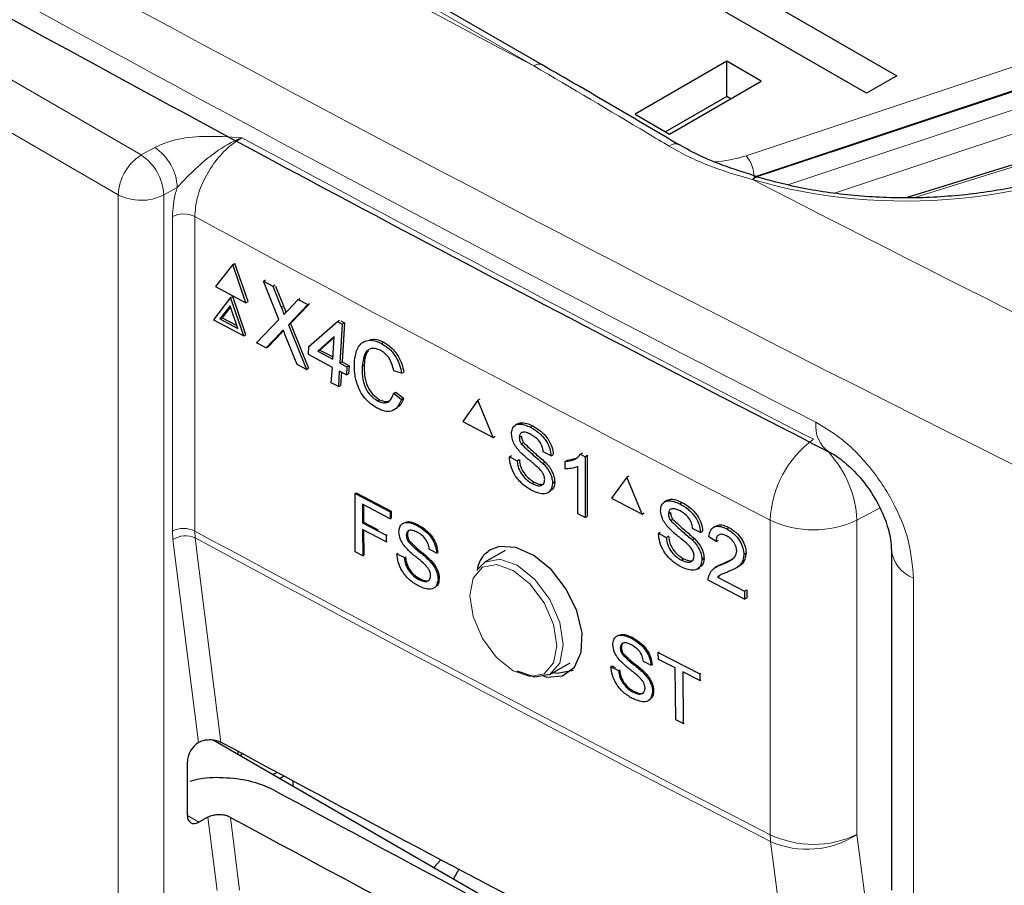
# Paper-space layout 'Blatt2' of a CAD drawing. Header units: millimetres. Extents: x 5 to 418, y 2 to 292.
# Tile 30 of 84: x 104 to 116, y 190 to 201. Entities that reach past the tile are written whole.
import ezdxf

# ---------------------------------------------------------------- set-up
doc = ezdxf.new("R2010")
doc.units = ezdxf.units.MM

psp = doc.layouts.new('Blatt2')

# ---------------------------------------------------------------- linework, layer by layer
at = {"color": 7, "linetype": 'Continuous', "lineweight": 18}
for p, q in [((110.431, 200.551), (85.288, 215.066)), ((87.76, 209.745), (105.588, 199.453)), ((105.306, 198.963), (87.477, 209.255)), ((113.048, 199.444), (119.024, 201.436)), ((119.124, 201.175), (113.148, 199.183)), ((113.561, 199.084), (119.153, 200.948)), ((119.253, 200.685), (114.152, 198.985)), ((118.557, 199.995), (115.127, 198.93)), ((105.588, 199.453), (105.755, 199.546)), ((113.148, 199.183), (113.148, 199.18)), ((106.033, 199.053), (105.866, 198.96)), ((105.306, 171.635), (105.306, 198.963)), ((105.866, 198.96), (105.866, 171.633)), ((105.973, 194.817), (105.973, 198.693)), ((106.249, 198.694), (106.249, 194.818)), ((107.316, 197.578), (107.344, 197.592)), ((107.305, 197.259), (107.332, 197.273)), ((114.694, 195.098), (114.414, 194.952)), ((113.346, 191.075), (113.346, 194.95)), ((114.414, 194.952), (114.414, 191.076)), ((105.98, 194.712), (105.973, 194.817)), ((106.249, 194.818), (106.254, 194.734)), ((106.295, 192.212), (105.98, 194.712)), ((115.113, 194.238), (115.113, 190.033)), ((106.159, 191.311), (106.301, 191.23)), ((106.526, 190.386), (106.412, 191.29)), ((106.689, 191.289), (106.803, 190.39))]:
    psp.add_line(p, q, dxfattribs=at)
at = {"color": 7, "linetype": 'Continuous', "lineweight": 25}
for p, q in [((110.534, 200.563), (85.39, 215.077)), ((111.795, 202.225), (114.906, 200.429)), ((114.532, 200.213), (111.421, 202.009)), ((113.285, 199.22), (119.262, 201.212)), ((112.81, 200.607), (111.679, 199.954)), ((113.234, 200.362), (112.81, 200.607)), ((112.81, 200.175), (112.81, 200.607)), ((112.103, 199.709), (113.234, 200.362)), ((114.906, 200.429), (114.532, 200.213)), ((112.81, 200.175), (112.053, 199.738)), ((112.86, 200.146), (112.81, 200.175)), ((118.66, 200.054), (115.022, 198.925)), ((111.679, 199.954), (112.103, 199.709)), ((112.22, 199.583), (112.222, 199.582)), ((113.177, 199.188), (113.285, 199.22)), ((106.717, 198.103), (106.506, 197.83)), ((106.717, 198.103), (106.744, 198.117)), ((106.879, 197.63), (106.717, 198.103)), ((106.906, 197.645), (106.744, 198.117)), ((107.097, 197.899), (107.123, 197.913)), ((106.506, 197.83), (106.879, 197.63)), ((107.288, 197.424), (107.097, 197.899)), ((107.097, 197.899), (107.211, 197.838)), ((107.211, 197.838), (107.238, 197.852)), ((107.211, 197.838), (107.316, 197.578)), ((107.246, 197.834), (107.344, 197.592)), ((106.691, 197.696), (106.48, 197.423)), ((106.691, 197.696), (106.718, 197.71)), ((106.853, 197.224), (106.691, 197.696)), ((106.88, 197.238), (106.718, 197.71)), ((107.395, 197.535), (107.525, 197.67)), ((107.525, 197.67), (107.551, 197.684)), ((107.525, 197.67), (107.642, 197.608)), ((106.684, 197.595), (106.56, 197.433)), ((106.689, 197.58), (106.587, 197.447)), ((106.78, 197.315), (106.684, 197.595)), ((106.879, 197.63), (106.906, 197.645)), ((107.642, 197.608), (107.404, 197.361)), ((107.658, 197.611), (107.431, 197.375)), ((107.642, 197.608), (107.668, 197.621)), ((106.56, 197.433), (106.587, 197.447)), ((106.56, 197.433), (106.78, 197.315)), ((106.587, 197.447), (106.768, 197.35)), ((106.48, 197.423), (106.853, 197.224)), ((107.012, 197.138), (107.288, 197.424)), ((107.404, 197.361), (107.431, 197.375)), ((107.404, 197.361), (107.626, 196.809)), ((107.431, 197.375), (107.653, 196.824)), ((107.658, 197.092), (108.009, 197.401)), ((108.009, 197.401), (108.036, 197.415)), ((108.009, 197.401), (108.069, 197.368)), ((108.069, 197.368), (108.039, 196.888)), ((108.051, 197.407), (108.096, 197.383)), ((108.096, 197.383), (108.066, 196.903)), ((108.069, 197.368), (108.096, 197.383)), ((106.853, 197.224), (106.88, 197.238)), ((107.305, 197.259), (107.128, 197.076)), ((107.332, 197.273), (107.156, 197.09)), ((107.344, 197.286), (107.332, 197.273)), ((107.512, 196.871), (107.365, 197.234)), ((107.97, 197.216), (107.765, 197.035)), ((107.969, 197.205), (107.792, 197.049)), ((107.952, 196.935), (107.97, 197.216)), ((107.128, 197.076), (107.012, 197.138)), ((107.128, 197.076), (107.156, 197.09)), ((107.652, 196.992), (107.658, 197.092)), ((108.554, 197.129), (108.581, 197.144)), ((107.946, 196.835), (107.652, 196.992)), ((107.765, 197.035), (107.792, 197.049)), ((107.765, 197.035), (107.952, 196.935)), ((107.792, 197.049), (107.954, 196.963)), ((107.626, 196.809), (107.512, 196.871)), ((107.626, 196.809), (107.653, 196.824)), ((107.933, 196.645), (107.946, 196.835)), ((108.039, 196.888), (108.066, 196.903)), ((108.039, 196.888), (108.125, 196.842)), ((108.066, 196.903), (108.152, 196.856)), ((108.125, 196.842), (108.119, 196.742)), ((108.125, 196.842), (108.152, 196.856)), ((108.152, 196.856), (108.146, 196.756)), ((108.313, 196.851), (108.34, 196.865)), ((108.032, 196.788), (108.02, 196.598)), ((108.119, 196.742), (108.032, 196.788)), ((108.057, 196.775), (108.047, 196.613)), ((108.119, 196.742), (108.146, 196.756)), ((108.8, 196.763), (108.703, 196.791)), ((108.8, 196.763), (108.827, 196.778)), ((108.02, 196.598), (107.933, 196.645)), ((108.02, 196.598), (108.047, 196.613)), ((108.703, 196.517), (108.73, 196.531)), ((108.703, 196.517), (108.797, 196.441)), ((108.73, 196.531), (108.824, 196.455)), ((108.502, 196.423), (108.529, 196.437)), ((108.797, 196.441), (108.824, 196.455)), ((109.74, 196.429), (109.553, 196.168)), ((109.74, 196.429), (109.767, 196.446)), ((109.928, 195.971), (109.74, 196.429)), ((109.553, 196.168), (109.928, 195.971)), ((110.228, 196.139), (110.199, 196.12)), ((110.391, 196.097), (110.417, 196.113)), ((109.928, 195.971), (109.955, 195.988)), ((110.251, 195.972), (110.277, 195.988)), ((110.275, 195.892), (110.301, 195.909)), ((110.129, 195.734), (110.155, 195.75)), ((110.129, 195.734), (110.225, 195.683)), ((110.643, 195.743), (110.547, 195.793)), ((110.643, 195.743), (110.669, 195.759)), ((111.006, 195.764), (111.033, 195.781)), ((111.006, 195.764), (111.062, 195.734)), ((111.062, 195.734), (111.089, 195.752)), ((111.062, 195.734), (111.062, 194.983)), ((111.089, 195.752), (111.089, 195)), ((110.225, 195.683), (110.251, 195.7)), ((110.543, 195.651), (110.569, 195.668)), ((110.818, 195.675), (110.844, 195.692)), ((110.818, 195.586), (110.818, 195.675)), ((110.845, 195.692), (110.953, 195.717)), ((110.975, 195.029), (110.975, 195.614)), ((111.577, 195.483), (111.603, 195.5)), ((110.409, 195.403), (110.435, 195.42)), ((110.661, 195.407), (110.687, 195.424)), ((111.577, 195.483), (111.388, 195.222)), ((111.766, 195.026), (111.577, 195.483)), ((108.227, 195.281), (108.24, 195.29)), ((108.228, 194.562), (108.227, 195.281)), ((108.227, 195.281), (108.659, 195.053)), ((108.24, 195.29), (108.672, 195.061)), ((110.606, 195.291), (110.635, 195.309)), ((108.659, 194.97), (108.318, 195.15)), ((108.318, 195.15), (108.319, 194.919)), ((108.332, 195.143), (108.332, 194.928)), ((111.388, 195.222), (111.766, 195.026)), ((112.067, 195.195), (112.038, 195.176)), ((112.231, 195.154), (112.257, 195.17)), ((108.659, 195.053), (108.672, 195.061)), ((108.659, 195.053), (108.659, 194.97)), ((108.672, 195.061), (108.672, 194.978)), ((111.062, 194.983), (110.975, 195.029)), ((111.062, 194.983), (111.089, 195)), ((111.766, 195.026), (111.792, 195.043)), ((112.09, 195.028), (112.116, 195.045)), ((108.319, 194.919), (108.332, 194.928)), ((108.319, 194.919), (108.609, 194.766)), ((108.332, 194.928), (108.51, 194.834)), ((108.659, 194.97), (108.672, 194.978)), ((108.991, 194.886), (109.005, 194.894)), ((112.115, 194.949), (112.141, 194.965)), ((112.67, 194.879), (112.64, 194.86)), ((108.61, 194.683), (108.319, 194.836)), ((108.319, 194.836), (108.32, 194.514)), ((108.332, 194.829), (108.333, 194.522)), ((108.609, 194.766), (108.623, 194.774)), ((108.609, 194.766), (108.61, 194.683)), ((108.858, 194.766), (108.872, 194.775)), ((111.967, 194.79), (111.993, 194.806)), ((111.967, 194.79), (112.064, 194.74)), ((112.064, 194.74), (112.09, 194.756)), ((112.485, 194.8), (112.389, 194.851)), ((112.485, 194.8), (112.511, 194.817)), ((112.81, 194.844), (112.836, 194.861)), ((108.61, 194.683), (108.623, 194.691)), ((108.882, 194.69), (108.895, 194.699)), ((112.384, 194.708), (112.41, 194.725)), ((112.678, 194.691), (112.59, 194.746)), ((112.678, 194.691), (112.704, 194.707)), ((108.32, 194.514), (108.228, 194.562)), ((108.32, 194.514), (108.333, 194.522)), ((108.743, 194.539), (108.756, 194.547)), ((108.743, 194.539), (108.834, 194.49)), ((109.232, 194.547), (109.141, 194.595)), ((109.232, 194.547), (109.246, 194.555)), ((110.077, 194.58), (109.827, 194.436)), ((113.02, 194.527), (113.047, 194.544)), ((114.84, 194.586), (114.84, 190.393)), ((108.834, 194.49), (108.847, 194.499)), ((109.137, 194.459), (109.15, 194.468)), ((109.726, 194.335), (109.827, 194.436)), ((112.25, 194.46), (112.276, 194.477)), ((112.503, 194.465), (112.528, 194.482)), ((112.749, 194.405), (112.775, 194.422)), ((112.775, 194.423), (112.891, 194.481)), ((112.448, 194.349), (112.477, 194.367)), ((112.692, 194.384), (112.663, 194.365)), ((112.931, 194.367), (112.961, 194.386)), ((109.01, 194.222), (109.024, 194.23)), ((109.249, 194.226), (109.263, 194.234)), ((113.029, 193.979), (112.582, 194.211)), ((112.694, 194.249), (112.72, 194.266)), ((112.694, 194.249), (113.029, 194.075)), ((113.029, 194.075), (113.056, 194.092)), ((113.029, 194.075), (113.029, 193.979)), ((113.056, 194.092), (113.056, 193.996)), ((113.029, 193.979), (113.056, 193.996)), ((111.63, 193.499), (111.643, 193.508)), ((111.497, 193.377), (111.51, 193.385)), ((111.521, 193.301), (111.534, 193.309)), ((111.965, 193.319), (111.978, 193.328)), ((111.966, 193.236), (111.965, 193.319)), ((111.965, 193.319), (112.476, 193.059)), ((110.627, 193.05), (110.877, 193.194)), ((111.875, 193.163), (111.782, 193.21)), ((112.175, 193.13), (111.966, 193.236)), ((111.382, 193.146), (111.396, 193.155)), ((111.382, 193.146), (111.475, 193.099)), ((111.396, 193.155), (111.434, 193.135)), ((111.475, 193.099), (111.488, 193.108)), ((111.779, 193.073), (111.792, 193.082)), ((111.875, 193.163), (111.888, 193.171)), ((112.181, 192.491), (112.175, 193.13)), ((112.477, 192.976), (112.268, 193.083)), ((112.268, 193.083), (112.274, 192.444)), ((112.476, 193.059), (112.49, 193.068)), ((112.476, 193.059), (112.477, 192.976)), ((112.477, 192.976), (112.491, 192.985)), ((111.654, 192.833), (111.667, 192.841)), ((111.894, 192.841), (111.907, 192.849)), ((112.274, 192.444), (112.181, 192.491)), ((112.274, 192.444), (112.286, 192.452)), ((106.295, 192.212), (106.301, 192.215)), ((106.476, 192.244), (111.413, 189.394)), ((106.779, 192.105), (106.779, 192.069)), ((106.159, 191.314), (106.159, 191.973)), ((106.841, 192.072), (106.807, 192.053)), ((107.265, 191.844), (107.217, 191.816)), ((107.353, 191.796), (107.302, 191.767)), ((107.457, 191.74), (107.457, 191.678)), ((106.412, 191.29), (106.301, 191.23)), ((109.283, 190.767), (109.197, 190.673)), ((109.506, 190.649), (109.44, 190.533))]:
    psp.add_line(p, q, dxfattribs=at)
at = {"color": 7, "linetype": 'Continuous', "lineweight": 25, "flags": 128}
for points in [[(113.127, 199.151), (113.145, 199.168), (113.163, 199.179), (113.18, 199.182), (113.189, 199.18)], [(110.549, 193.028), (110.589, 193.015), (110.784, 193.033), (110.931, 193.141), (111.015, 193.325), (111.026, 193.565), (110.962, 193.834), (110.831, 194.102), (110.648, 194.338), (110.432, 194.516), (110.21, 194.616), (110.005, 194.627), (109.896, 194.587), (109.896, 194.587)], [(110.627, 193.05), (110.444, 193.015), (110.227, 193.09)], [(110.671, 193.075), (110.72, 193.068), (110.921, 193.105)]]:
    psp.add_lwpolyline(points, dxfattribs=at)
at = {"color": 7, "linetype": 'Continuous', "lineweight": 18, "flags": 128}
for points in [[(106.254, 194.734), (106.292, 194.432), (106.445, 193.222), (106.572, 192.217)], [(110.177, 193.095), (110.382, 193.024), (110.556, 193.058), (110.672, 193.192), (110.713, 193.405), (110.672, 193.665), (110.556, 193.933), (110.382, 194.168), (110.177, 194.333), (109.972, 194.404), (109.798, 194.371), (109.682, 194.237), (109.641, 194.024), (109.682, 193.763), (109.798, 193.495), (109.972, 193.261), (110.177, 193.095)], [(109.827, 194.436), (109.827, 194.436), (110.011, 194.471), (110.227, 194.396), (110.444, 194.222), (110.627, 193.974), (110.75, 193.691), (110.793, 193.416), (110.75, 193.191), (110.627, 193.05), (110.627, 193.05)], [(114.414, 191.076), (115.83, 180.252), (117.245, 169.435)], [(116.183, 169.35), (116.024, 170.562), (115.389, 175.412), (113.351, 190.991)]]:
    psp.add_lwpolyline(points, dxfattribs=at)
at = {"color": 7, "linetype": 'Continuous', "lineweight": 18}
for centre, radius, start, end in [((110.491, 200.475), 0.0972, 64.0938, 128.3367), ((297.928, 553.436), 402.084, 241.62357, 242.75873), ((105.41, 199.026), 0.624, 2.4792, 56.3611), ((112.176, 199.485), 0.107, 66.1516, 135.1614), ((105.92, 198.935), 0.615, 122.6055, 177.3945), ((105.243, 198.933), 0.624, 2.4792, 56.3611), ((112.568, 200.922), 1.555, 273.1434, 287.9933), ((112.733, 199.173), 0.415, 1.3792, 40.6263), ((105.589, 199.51), 0.616, 242.6565, 296.7662), ((106.112, 198.416), 0.31, 63.8368, 116.6779), ((297.747, 553.122), 402.853, 241.61753, 242.75876), ((114.287, 196.108), 0.381, 172.5684, 236.3532), ((114.64, 194.901), 1.295, 126.0261, 177.8015), ((113.102, 194.895), 1.313, 2.4777, 42.186), ((113.878, 196.081), 1.249, 244.78, 295.3751), ((106.112, 194.54), 0.31, 63.8368, 116.6779), ((106.136, 194.481), 0.279, 65.0933, 124.1373), ((297.747, 549.246), 402.853, 241.61753, 242.75876), ((297.749, 549.157), 402.847, 241.61758, 242.75876), ((115.255, 194.63), 0.417, 185.5502, 250.0986), ((113.878, 192.205), 1.249, 244.78, 295.3751), ((114.064, 191.073), 0.718, 179.8785, 186.5632), ((113.803, 192.024), 1.128, 246.3585, 302.7876)]:
    psp.add_arc(centre, radius, start, end, dxfattribs=at)
for centre, major_axis, ratio, start_param, end_param in [((365.431, 366.688), (379.985, 5.827), 0.587244, 3.834585, 4.001386), ((365.431, 355.201), (379.987, -5.634), 0.567146, 3.873355, 3.997444), ((365.416, 367.659), (378.785, 5.828), 0.587275, 3.871004, 3.964908), ((115.086, 201.353), (4.2, 0.065), 0.587275, 4.218066, 5.471299), ((365.416, 367.659), (378.785, 5.828), 0.587275, 3.97449, 4.001356)]:
    psp.add_ellipse(centre, major_axis=major_axis, ratio=ratio, start_param=start_param, end_param=end_param, dxfattribs=at)
at = {"color": 7, "linetype": 'Continuous', "lineweight": 25}
for centre, major_axis, ratio, start_param, end_param in [((106.303, 192.053), (0.103, 0.172), 0.587369, 0.847258, 2.36515), ((380.263, 366.706), (400.469, 6.162), 0.587275, 3.950946, 3.967413), ((378.945, 353.57), (397.637, -5.907), 0.567125, 3.968584, 3.983526), ((106.303, 191.394), (0.103, 0.172), 0.587369, 2.36515, 3.918493), ((378.944, 353.57), (398.444, -5.919), 0.567125, 3.968582, 3.985126)]:
    psp.add_ellipse(centre, major_axis=major_axis, ratio=ratio, start_param=start_param, end_param=end_param, dxfattribs=at)
for points, knots in [([(80.749, 215.029), (81.558, 214.505), (83.901, 212.985), (87.852, 210.504), (92.632, 207.605), (97.503, 204.755), (102.463, 201.955), (107.511, 199.207), (111.398, 197.163), (113.601, 196.034), (114.074, 195.791)], [0, 0, 0, 0, 0.0774167, 0.2244859, 0.3715556, 0.5186246, 0.6656928, 0.8127599, 0.959826, 1, 1, 1, 1]), ([(112.22, 199.579), (111.802, 199.824), (111.24, 200.155), (110.678, 200.479), (110.534, 200.562)], [0, 0, 0, 0, 0.7428342, 1, 1, 1, 1]), ([(117.906, 199.619), (117.817, 199.57), (117.555, 199.427), (117.059, 199.229), (116.41, 199.054), (115.717, 198.947), (115.004, 198.911), (114.294, 198.95), (113.682, 199.045), (113.328, 199.142), (113.187, 199.181)], [0, 0, 0, 0, 0.0723452, 0.211036, 0.3500491, 0.4892666, 0.6286209, 0.7680066, 0.9072798, 1, 1, 1, 1]), ([(113.191, 199.184), (113.043, 199.23), (112.696, 199.339), (112.384, 199.482), (112.225, 199.581), (112.22, 199.584)], [0, 0, 0, 0, 0.418596, 0.98117, 1, 1, 1, 1]), ([(107.316, 197.578), (107.323, 197.56), (107.333, 197.536), (107.344, 197.505), (107.346, 197.491), (107.347, 197.485)], [0, 0, 0, 0, 0.5612769, 0.7817626, 1, 1, 1, 1]), ([(107.344, 197.592), (107.35, 197.575), (107.359, 197.55), (107.37, 197.523), (107.371, 197.513), (107.372, 197.511)], [0, 0, 0, 0, 0.6427382, 0.8952242, 1, 1, 1, 1]), ([(107.347, 197.485), (107.356, 197.494), (107.372, 197.511), (107.388, 197.528), (107.395, 197.535)], [0, 0, 0, 0, 0.56, 1, 1, 1, 1]), ([(107.34, 197.295), (107.334, 197.289), (107.322, 197.277), (107.31, 197.264), (107.305, 197.259)], [0, 0, 0, 0, 0.560002, 1, 1, 1, 1]), ([(107.365, 197.234), (107.36, 197.246), (107.352, 197.266), (107.344, 197.286), (107.34, 197.295)], [0, 0, 0, 0, 0.56, 1, 1, 1, 1]), ([(108.218, 196.902), (108.225, 196.956), (108.24, 197.064), (108.324, 197.162), (108.439, 197.178), (108.516, 197.146), (108.554, 197.129)], [0, 0, 0, 0, 0.280492, 0.55957, 0.779615, 1, 1, 1, 1]), ([(108.544, 197.042), (108.52, 197.053), (108.472, 197.074), (108.406, 197.067), (108.334, 197.006), (108.322, 196.915), (108.313, 196.851)], [0, 0, 0, 0, 0.187223, 0.373906, 0.560736, 1, 1, 1, 1]), ([(108.407, 197.173), (108.427, 197.178), (108.48, 197.191), (108.542, 197.162), (108.581, 197.144)], [0, 0, 0, 0, 0.372035, 1, 1, 1, 1]), ([(108.554, 197.129), (108.587, 197.109), (108.653, 197.068), (108.73, 196.968), (108.779, 196.862), (108.793, 196.796), (108.8, 196.763)], [0, 0, 0, 0, 0.280081, 0.559449, 0.779549, 1, 1, 1, 1]), ([(108.581, 197.144), (108.614, 197.123), (108.68, 197.082), (108.757, 196.982), (108.806, 196.876), (108.82, 196.811), (108.827, 196.778)], [0, 0, 0, 0, 0.2800806, 0.5594487, 0.7795488, 1, 1, 1, 1]), ([(108.393, 197.039), (108.391, 197.038), (108.351, 197.006), (108.345, 196.934), (108.34, 196.865)], [0, 0, 0, 0, 0.0454404, 1, 1, 1, 1]), ([(108.703, 196.791), (108.697, 196.819), (108.685, 196.875), (108.647, 196.953), (108.596, 197.01), (108.561, 197.031), (108.544, 197.042)], [0, 0, 0, 0, 0.280553, 0.559739, 0.779654, 1, 1, 1, 1]), ([(108.505, 196.328), (108.455, 196.36), (108.354, 196.422), (108.255, 196.598), (108.218, 196.762), (108.218, 196.855), (108.218, 196.902)], [0, 0, 0, 0, 0.279955, 0.558088, 0.778912, 1, 1, 1, 1]), ([(108.313, 196.851), (108.313, 196.808), (108.311, 196.723), (108.343, 196.59), (108.417, 196.48), (108.473, 196.442), (108.502, 196.423)], [0, 0, 0, 0, 0.281245, 0.560716, 0.780138, 1, 1, 1, 1]), ([(108.34, 196.865), (108.34, 196.822), (108.338, 196.737), (108.37, 196.604), (108.444, 196.495), (108.501, 196.457), (108.529, 196.437)], [0, 0, 0, 0, 0.281245, 0.560716, 0.780138, 1, 1, 1, 1]), ([(108.502, 196.423), (108.528, 196.412), (108.58, 196.39), (108.663, 196.414), (108.688, 196.478), (108.703, 196.517)], [0, 0, 0, 0, 0.2807112, 0.5609046, 1, 1, 1, 1]), ([(108.797, 196.441), (108.783, 196.407), (108.756, 196.339), (108.679, 196.29), (108.591, 196.289), (108.533, 196.315), (108.505, 196.328)], [0, 0, 0, 0, 0.280256, 0.559546, 0.779589, 1, 1, 1, 1]), ([(108.529, 196.437), (108.555, 196.425), (108.604, 196.404), (108.642, 196.421), (108.659, 196.428)], [0, 0, 0, 0, 0.5530953, 1, 1, 1, 1]), ([(108.824, 196.455), (108.812, 196.418), (108.799, 196.374), (108.768, 196.356), (108.763, 196.353)], [0, 0, 0, 0, 0.8658369, 1, 1, 1, 1]), ([(110.155, 196.015), (110.157, 196.037), (110.162, 196.081), (110.196, 196.124), (110.269, 196.148), (110.341, 196.118), (110.391, 196.097)], [0, 0, 0, 0, 0.1870287, 0.3741238, 0.5611402, 1, 1, 1, 1]), ([(110.23, 196.138), (110.244, 196.144), (110.296, 196.167), (110.367, 196.136), (110.418, 196.114)], [0, 0, 0, 0, 0.279492, 1, 1, 1, 1]), ([(110.391, 196.097), (110.425, 196.077), (110.492, 196.037), (110.579, 195.944), (110.632, 195.836), (110.64, 195.774), (110.643, 195.743)], [0, 0, 0, 0, 0.280797, 0.560151, 0.779877, 1, 1, 1, 1]), ([(110.418, 196.114), (110.452, 196.094), (110.519, 196.054), (110.606, 195.961), (110.659, 195.853), (110.667, 195.791), (110.67, 195.76)], [0, 0, 0, 0, 0.280797, 0.560151, 0.779877, 1, 1, 1, 1]), ([(110.255, 195.8), (110.24, 195.818), (110.209, 195.853), (110.166, 195.928), (110.159, 195.982), (110.155, 196.015)], [0, 0, 0, 0, 0.281445, 0.562273, 1, 1, 1, 1]), ([(110.395, 196.008), (110.376, 196.017), (110.339, 196.035), (110.29, 196.04), (110.257, 196.017), (110.253, 195.987), (110.251, 195.972)], [0, 0, 0, 0, 0.28129, 0.56082, 0.78068, 1, 1, 1, 1]), ([(110.251, 195.972), (110.252, 195.957), (110.254, 195.931), (110.269, 195.904), (110.275, 195.892)], [0, 0, 0, 0, 0.5596169, 1, 1, 1, 1]), ([(110.278, 195.989), (110.279, 195.974), (110.281, 195.948), (110.296, 195.921), (110.302, 195.909)], [0, 0, 0, 0, 0.5596169, 1, 1, 1, 1]), ([(110.547, 195.793), (110.544, 195.817), (110.536, 195.866), (110.482, 195.956), (110.428, 195.988), (110.395, 196.008)], [0, 0, 0, 0, 0.281097, 0.560287, 1, 1, 1, 1]), ([(110.275, 195.892), (110.324, 195.846), (110.413, 195.763), (110.503, 195.685), (110.543, 195.651)], [0, 0, 0, 0, 0.5583825, 1, 1, 1, 1]), ([(110.302, 195.909), (110.351, 195.863), (110.439, 195.78), (110.53, 195.702), (110.57, 195.668)], [0, 0, 0, 0, 0.558382, 1, 1, 1, 1]), ([(110.414, 195.314), (110.374, 195.337), (110.295, 195.383), (110.195, 195.499), (110.139, 195.625), (110.132, 195.698), (110.129, 195.734)], [0, 0, 0, 0, 0.280814, 0.559563, 0.77962, 1, 1, 1, 1]), ([(110.492, 195.592), (110.465, 195.616), (110.421, 195.655), (110.358, 195.705), (110.306, 195.75), (110.272, 195.783), (110.255, 195.8)], [0, 0, 0, 0, 0.3399393, 0.5600249, 0.7800825, 1, 1, 1, 1]), ([(110.818, 195.675), (110.86, 195.679), (110.936, 195.687), (110.984, 195.74), (111.006, 195.764)], [0, 0, 0, 0, 0.560427, 1, 1, 1, 1]), ([(114.076, 195.789), (114.08, 195.788), (114.127, 195.768), (114.267, 195.67), (114.462, 195.48), (114.647, 195.221), (114.775, 194.95), (114.835, 194.72), (114.837, 194.629), (114.838, 194.59)], [0, 0, 0, 0, 0.015374, 0.177997, 0.346554, 0.530052, 0.71622, 0.879706, 1, 1, 1, 1]), ([(110.225, 195.683), (110.228, 195.653), (110.236, 195.591), (110.287, 195.503), (110.348, 195.44), (110.389, 195.415), (110.409, 195.403)], [0, 0, 0, 0, 0.280632, 0.558674, 0.779197, 1, 1, 1, 1]), ([(110.252, 195.7), (110.255, 195.67), (110.263, 195.609), (110.314, 195.52), (110.375, 195.457), (110.416, 195.433), (110.436, 195.42)], [0, 0, 0, 0, 0.280632, 0.558674, 0.779197, 1, 1, 1, 1]), ([(110.543, 195.651), (110.561, 195.631), (110.597, 195.592), (110.636, 195.526), (110.657, 195.461), (110.66, 195.425), (110.661, 195.407)], [0, 0, 0, 0, 0.280371, 0.559909, 0.779859, 1, 1, 1, 1]), ([(110.57, 195.668), (110.588, 195.648), (110.624, 195.609), (110.663, 195.543), (110.684, 195.479), (110.687, 195.442), (110.688, 195.424)], [0, 0, 0, 0, 0.280371, 0.559909, 0.779859, 1, 1, 1, 1]), ([(110.975, 195.614), (110.948, 195.604), (110.9, 195.585), (110.843, 195.586), (110.818, 195.586)], [0, 0, 0, 0, 0.559686, 1, 1, 1, 1]), ([(110.565, 195.453), (110.564, 195.466), (110.561, 195.493), (110.537, 195.546), (110.509, 195.575), (110.492, 195.592)], [0, 0, 0, 0, 0.280089, 0.55997, 1, 1, 1, 1]), ([(110.409, 195.403), (110.43, 195.394), (110.471, 195.375), (110.523, 195.375), (110.558, 195.403), (110.562, 195.436), (110.565, 195.453)], [0, 0, 0, 0, 0.280917, 0.560813, 0.780502, 1, 1, 1, 1]), ([(110.661, 195.407), (110.655, 195.374), (110.644, 195.306), (110.552, 195.259), (110.466, 195.293), (110.414, 195.314)], [0, 0, 0, 0, 0.279942, 0.56008, 1, 1, 1, 1]), ([(110.436, 195.42), (110.456, 195.411), (110.497, 195.394), (110.542, 195.389), (110.557, 195.403), (110.56, 195.406)], [0, 0, 0, 0, 0.449079, 0.896524, 1, 1, 1, 1]), ([(110.688, 195.424), (110.684, 195.388), (110.679, 195.336), (110.642, 195.321), (110.632, 195.317)], [0, 0, 0, 0, 0.704788, 1, 1, 1, 1]), ([(111.994, 195.071), (111.996, 195.093), (112.001, 195.137), (112.035, 195.18), (112.109, 195.204), (112.181, 195.174), (112.231, 195.154)], [0, 0, 0, 0, 0.187029, 0.374124, 0.56114, 1, 1, 1, 1]), ([(112.068, 195.194), (112.083, 195.201), (112.135, 195.224), (112.207, 195.193), (112.258, 195.171)], [0, 0, 0, 0, 0.2813159, 1, 1, 1, 1]), ([(112.231, 195.154), (112.265, 195.134), (112.333, 195.094), (112.42, 195.001), (112.474, 194.894), (112.481, 194.832), (112.485, 194.8)], [0, 0, 0, 0, 0.280797, 0.560151, 0.779877, 1, 1, 1, 1]), ([(112.258, 195.171), (112.292, 195.151), (112.36, 195.111), (112.447, 195.018), (112.501, 194.911), (112.508, 194.849), (112.512, 194.818)], [0, 0, 0, 0, 0.280797, 0.560151, 0.779877, 1, 1, 1, 1]), ([(112.095, 194.856), (112.079, 194.874), (112.049, 194.909), (112.005, 194.985), (111.998, 195.038), (111.994, 195.071)], [0, 0, 0, 0, 0.281445, 0.562273, 1, 1, 1, 1]), ([(112.235, 195.065), (112.217, 195.074), (112.179, 195.092), (112.13, 195.096), (112.096, 195.073), (112.092, 195.043), (112.09, 195.028)], [0, 0, 0, 0, 0.2812903, 0.5608202, 0.7806803, 1, 1, 1, 1]), ([(112.09, 195.028), (112.091, 195.013), (112.094, 194.987), (112.108, 194.961), (112.115, 194.949)], [0, 0, 0, 0, 0.559617, 1, 1, 1, 1]), ([(112.117, 195.045), (112.118, 195.031), (112.12, 195.004), (112.135, 194.978), (112.142, 194.966)], [0, 0, 0, 0, 0.559617, 1, 1, 1, 1]), ([(112.389, 194.851), (112.385, 194.875), (112.378, 194.923), (112.322, 195.013), (112.268, 195.045), (112.235, 195.065)], [0, 0, 0, 0, 0.281097, 0.560287, 1, 1, 1, 1]), ([(108.767, 194.808), (108.769, 194.829), (108.773, 194.871), (108.805, 194.912), (108.875, 194.935), (108.944, 194.906), (108.991, 194.886)], [0, 0, 0, 0, 0.187029, 0.374124, 0.56114, 1, 1, 1, 1]), ([(108.844, 194.924), (108.852, 194.927), (108.896, 194.945), (108.956, 194.917), (109.005, 194.894)], [0, 0, 0, 0, 0.180423, 1, 1, 1, 1]), ([(108.991, 194.886), (109.023, 194.867), (109.088, 194.828), (109.171, 194.739), (109.221, 194.636), (109.229, 194.577), (109.232, 194.547)], [0, 0, 0, 0, 0.280797, 0.560151, 0.779877, 1, 1, 1, 1]), ([(109.005, 194.894), (109.037, 194.875), (109.101, 194.837), (109.184, 194.748), (109.235, 194.645), (109.242, 194.585), (109.246, 194.555)], [0, 0, 0, 0, 0.280797, 0.560151, 0.779877, 1, 1, 1, 1]), ([(112.115, 194.949), (112.164, 194.903), (112.253, 194.82), (112.344, 194.742), (112.384, 194.708)], [0, 0, 0, 0, 0.558382, 1, 1, 1, 1]), ([(112.142, 194.966), (112.191, 194.92), (112.28, 194.837), (112.371, 194.76), (112.411, 194.726)], [0, 0, 0, 0, 0.558382, 1, 1, 1, 1]), ([(112.59, 194.746), (112.595, 194.777), (112.605, 194.838), (112.664, 194.881), (112.738, 194.877), (112.786, 194.855), (112.81, 194.844)], [0, 0, 0, 0, 0.280235, 0.558893, 0.779132, 1, 1, 1, 1]), ([(112.675, 194.873), (112.682, 194.881), (112.705, 194.901), (112.765, 194.893), (112.813, 194.872), (112.836, 194.861)], [0, 0, 0, 0, 0.209748, 0.604311, 1, 1, 1, 1]), ([(108.863, 194.602), (108.848, 194.619), (108.819, 194.652), (108.777, 194.725), (108.771, 194.777), (108.767, 194.808)], [0, 0, 0, 0, 0.281445, 0.562273, 1, 1, 1, 1]), ([(108.995, 194.801), (108.978, 194.81), (108.942, 194.827), (108.896, 194.831), (108.864, 194.809), (108.86, 194.781), (108.858, 194.766)], [0, 0, 0, 0, 0.28129, 0.56082, 0.78068, 1, 1, 1, 1]), ([(108.858, 194.766), (108.859, 194.752), (108.861, 194.727), (108.875, 194.702), (108.882, 194.69)], [0, 0, 0, 0, 0.559617, 1, 1, 1, 1]), ([(108.899, 194.827), (108.892, 194.824), (108.876, 194.814), (108.873, 194.79), (108.872, 194.775)], [0, 0, 0, 0, 0.3943443, 1, 1, 1, 1]), ([(108.872, 194.775), (108.873, 194.761), (108.875, 194.736), (108.889, 194.71), (108.895, 194.699)], [0, 0, 0, 0, 0.559617, 1, 1, 1, 1]), ([(109.141, 194.595), (109.137, 194.618), (109.13, 194.665), (109.078, 194.751), (109.027, 194.782), (108.995, 194.801)], [0, 0, 0, 0, 0.281097, 0.560287, 1, 1, 1, 1]), ([(112.254, 194.371), (112.214, 194.394), (112.135, 194.44), (112.035, 194.555), (111.978, 194.681), (111.971, 194.754), (111.967, 194.79)], [0, 0, 0, 0, 0.280814, 0.559563, 0.77962, 1, 1, 1, 1]), ([(112.091, 194.757), (112.095, 194.726), (112.102, 194.665), (112.153, 194.576), (112.215, 194.514), (112.256, 194.49), (112.277, 194.477)], [0, 0, 0, 0, 0.280632, 0.558674, 0.779197, 1, 1, 1, 1]), ([(112.333, 194.649), (112.306, 194.673), (112.262, 194.712), (112.198, 194.762), (112.145, 194.806), (112.112, 194.84), (112.095, 194.856)], [0, 0, 0, 0, 0.3399393, 0.5600249, 0.7800825, 1, 1, 1, 1]), ([(112.808, 194.758), (112.789, 194.767), (112.751, 194.783), (112.706, 194.773), (112.681, 194.738), (112.679, 194.706), (112.678, 194.691)], [0, 0, 0, 0, 0.2804101, 0.559489, 0.7793747, 1, 1, 1, 1]), ([(112.932, 194.572), (112.93, 194.592), (112.926, 194.633), (112.89, 194.692), (112.849, 194.734), (112.821, 194.75), (112.808, 194.758)], [0, 0, 0, 0, 0.27908, 0.558612, 0.779043, 1, 1, 1, 1]), ([(112.81, 194.844), (112.839, 194.826), (112.899, 194.791), (112.97, 194.702), (113.014, 194.608), (113.018, 194.554), (113.02, 194.527)], [0, 0, 0, 0, 0.280482, 0.559644, 0.779749, 1, 1, 1, 1]), ([(112.836, 194.861), (112.866, 194.843), (112.926, 194.808), (112.997, 194.719), (113.041, 194.625), (113.045, 194.571), (113.047, 194.545)], [0, 0, 0, 0, 0.280482, 0.559644, 0.779749, 1, 1, 1, 1]), ([(108.882, 194.69), (108.909, 194.661), (108.954, 194.612), (109.023, 194.559), (109.081, 194.512), (109.118, 194.477), (109.137, 194.459)], [0, 0, 0, 0, 0.338408, 0.558974, 0.779535, 1, 1, 1, 1]), ([(108.895, 194.699), (108.923, 194.669), (108.968, 194.62), (109.037, 194.567), (109.094, 194.52), (109.131, 194.485), (109.15, 194.468)], [0, 0, 0, 0, 0.338408, 0.558974, 0.779535, 1, 1, 1, 1]), ([(112.064, 194.74), (112.068, 194.709), (112.076, 194.648), (112.126, 194.559), (112.188, 194.497), (112.229, 194.472), (112.25, 194.46)], [0, 0, 0, 0, 0.280632, 0.558674, 0.779197, 1, 1, 1, 1]), ([(112.406, 194.51), (112.405, 194.524), (112.403, 194.551), (112.378, 194.603), (112.35, 194.632), (112.333, 194.649)], [0, 0, 0, 0, 0.280089, 0.55997, 1, 1, 1, 1]), ([(112.384, 194.708), (112.402, 194.689), (112.438, 194.65), (112.477, 194.584), (112.499, 194.519), (112.502, 194.483), (112.503, 194.465)], [0, 0, 0, 0, 0.280371, 0.559909, 0.779859, 1, 1, 1, 1]), ([(112.411, 194.726), (112.429, 194.706), (112.465, 194.667), (112.504, 194.601), (112.526, 194.537), (112.528, 194.5), (112.529, 194.482)], [0, 0, 0, 0, 0.280371, 0.559909, 0.779859, 1, 1, 1, 1]), ([(109.015, 194.137), (108.977, 194.159), (108.901, 194.203), (108.807, 194.314), (108.753, 194.435), (108.746, 194.504), (108.743, 194.539)], [0, 0, 0, 0, 0.280814, 0.559563, 0.77962, 1, 1, 1, 1]), ([(109.089, 194.403), (109.063, 194.426), (109.021, 194.463), (108.961, 194.511), (108.911, 194.554), (108.879, 194.586), (108.863, 194.602)], [0, 0, 0, 0, 0.339939, 0.560025, 0.780082, 1, 1, 1, 1]), ([(109.896, 194.587), (109.846, 194.55), (109.766, 194.491), (109.74, 194.374), (109.73, 194.33)], [0, 0, 0, 0, 0.620461, 1, 1, 1, 1]), ([(112.749, 194.405), (112.792, 194.424), (112.853, 194.449), (112.92, 194.504), (112.928, 194.549), (112.932, 194.572)], [0, 0, 0, 0, 0.561313, 0.781386, 1, 1, 1, 1]), ([(113.02, 194.527), (113.016, 194.494), (113.006, 194.427), (112.933, 194.361), (112.869, 194.334), (112.83, 194.318)], [0, 0, 0, 0, 0.278741, 0.558834, 1, 1, 1, 1]), ([(113.047, 194.545), (113.042, 194.511), (113.032, 194.445), (112.991, 194.402), (112.964, 194.389), (112.961, 194.387)], [0, 0, 0, 0, 0.468699, 0.939669, 1, 1, 1, 1]), ([(108.834, 194.49), (108.838, 194.461), (108.845, 194.403), (108.893, 194.317), (108.952, 194.257), (108.991, 194.234), (109.01, 194.222)], [0, 0, 0, 0, 0.280632, 0.5586744, 0.7791973, 1, 1, 1, 1]), ([(108.848, 194.499), (108.851, 194.47), (108.859, 194.411), (108.907, 194.326), (108.966, 194.266), (109.004, 194.242), (109.024, 194.231)], [0, 0, 0, 0, 0.280632, 0.558674, 0.779197, 1, 1, 1, 1]), ([(109.158, 194.269), (109.157, 194.282), (109.155, 194.308), (109.131, 194.359), (109.105, 194.386), (109.089, 194.403)], [0, 0, 0, 0, 0.280089, 0.55997, 1, 1, 1, 1]), ([(109.137, 194.459), (109.154, 194.441), (109.188, 194.403), (109.225, 194.339), (109.246, 194.278), (109.248, 194.243), (109.249, 194.226)], [0, 0, 0, 0, 0.280371, 0.559909, 0.779859, 1, 1, 1, 1]), ([(109.15, 194.468), (109.167, 194.449), (109.202, 194.412), (109.239, 194.348), (109.26, 194.286), (109.262, 194.252), (109.263, 194.235)], [0, 0, 0, 0, 0.280371, 0.559909, 0.779859, 1, 1, 1, 1]), ([(112.25, 194.46), (112.27, 194.451), (112.311, 194.433), (112.364, 194.433), (112.399, 194.461), (112.404, 194.494), (112.406, 194.51)], [0, 0, 0, 0, 0.280917, 0.560813, 0.780502, 1, 1, 1, 1]), ([(112.503, 194.465), (112.497, 194.432), (112.486, 194.364), (112.393, 194.317), (112.307, 194.351), (112.254, 194.371)], [0, 0, 0, 0, 0.279942, 0.56008, 1, 1, 1, 1]), ([(112.277, 194.477), (112.297, 194.469), (112.337, 194.451), (112.383, 194.446), (112.398, 194.461), (112.401, 194.464)], [0, 0, 0, 0, 0.447952, 0.894275, 1, 1, 1, 1]), ([(112.529, 194.482), (112.526, 194.446), (112.52, 194.395), (112.484, 194.379), (112.474, 194.375)], [0, 0, 0, 0, 0.708021, 1, 1, 1, 1]), ([(112.591, 194.273), (112.602, 194.296), (112.621, 194.334), (112.665, 194.368), (112.705, 194.389), (112.734, 194.4), (112.749, 194.405)], [0, 0, 0, 0, 0.3394111, 0.559525, 0.7797523, 1, 1, 1, 1]), ([(112.693, 194.384), (112.706, 194.392), (112.732, 194.407), (112.761, 194.417), (112.775, 194.423)], [0, 0, 0, 0, 0.49189, 1, 1, 1, 1]), ([(112.582, 194.211), (112.582, 194.224), (112.582, 194.246), (112.588, 194.265), (112.591, 194.273)], [0, 0, 0, 0, 0.559956, 1, 1, 1, 1]), ([(112.83, 194.318), (112.814, 194.311), (112.787, 194.301), (112.75, 194.286), (112.719, 194.272), (112.703, 194.257), (112.694, 194.249)], [0, 0, 0, 0, 0.340038, 0.560063, 0.78009, 1, 1, 1, 1]), ([(109.01, 194.222), (109.03, 194.213), (109.069, 194.195), (109.119, 194.195), (109.152, 194.222), (109.156, 194.254), (109.158, 194.269)], [0, 0, 0, 0, 0.280917, 0.560813, 0.780502, 1, 1, 1, 1]), ([(109.249, 194.226), (109.244, 194.194), (109.234, 194.129), (109.146, 194.084), (109.065, 194.117), (109.015, 194.137)], [0, 0, 0, 0, 0.279942, 0.56008, 1, 1, 1, 1]), ([(109.024, 194.231), (109.043, 194.222), (109.081, 194.205), (109.125, 194.2), (109.139, 194.214), (109.141, 194.217)], [0, 0, 0, 0, 0.450401, 0.899165, 1, 1, 1, 1]), ([(109.263, 194.235), (109.26, 194.198), (109.258, 194.156), (109.231, 194.143), (109.227, 194.141)], [0, 0, 0, 0, 0.855809, 1, 1, 1, 1]), ([(111.482, 193.534), (111.49, 193.538), (111.534, 193.556), (111.594, 193.53), (111.643, 193.508)], [0, 0, 0, 0, 0.178962, 1, 1, 1, 1]), ([(111.405, 193.417), (111.407, 193.438), (111.411, 193.48), (111.443, 193.522), (111.513, 193.546), (111.582, 193.518), (111.63, 193.499)], [0, 0, 0, 0, 0.187029, 0.374124, 0.56114, 1, 1, 1, 1]), ([(111.634, 193.414), (111.617, 193.422), (111.581, 193.439), (111.534, 193.443), (111.502, 193.42), (111.499, 193.391), (111.497, 193.377)], [0, 0, 0, 0, 0.28129, 0.56082, 0.78068, 1, 1, 1, 1]), ([(111.537, 193.439), (111.53, 193.435), (111.514, 193.425), (111.512, 193.4), (111.51, 193.385)], [0, 0, 0, 0, 0.3962712, 1, 1, 1, 1]), ([(111.63, 193.499), (111.662, 193.48), (111.727, 193.443), (111.811, 193.355), (111.863, 193.252), (111.871, 193.193), (111.875, 193.163)], [0, 0, 0, 0, 0.280797, 0.560151, 0.779877, 1, 1, 1, 1]), ([(111.643, 193.508), (111.676, 193.489), (111.74, 193.451), (111.825, 193.363), (111.877, 193.261), (111.884, 193.201), (111.888, 193.171)], [0, 0, 0, 0, 0.280797, 0.560151, 0.779877, 1, 1, 1, 1]), ([(111.503, 193.212), (111.488, 193.228), (111.458, 193.262), (111.416, 193.334), (111.409, 193.385), (111.405, 193.417)], [0, 0, 0, 0, 0.281445, 0.562273, 1, 1, 1, 1]), ([(111.497, 193.377), (111.498, 193.363), (111.5, 193.337), (111.515, 193.312), (111.521, 193.301)], [0, 0, 0, 0, 0.559617, 1, 1, 1, 1]), ([(111.51, 193.385), (111.512, 193.371), (111.514, 193.346), (111.528, 193.321), (111.534, 193.309)], [0, 0, 0, 0, 0.559617, 1, 1, 1, 1]), ([(111.521, 193.301), (111.549, 193.272), (111.595, 193.223), (111.664, 193.171), (111.723, 193.125), (111.76, 193.09), (111.779, 193.073)], [0, 0, 0, 0, 0.338408, 0.558974, 0.779535, 1, 1, 1, 1]), ([(111.534, 193.309), (111.562, 193.28), (111.608, 193.232), (111.678, 193.18), (111.736, 193.134), (111.774, 193.099), (111.793, 193.082)], [0, 0, 0, 0, 0.338408, 0.558974, 0.779535, 1, 1, 1, 1]), ([(111.782, 193.21), (111.779, 193.233), (111.771, 193.28), (111.718, 193.365), (111.666, 193.395), (111.634, 193.414)], [0, 0, 0, 0, 0.281097, 0.560287, 1, 1, 1, 1]), ([(111.731, 193.016), (111.706, 193.038), (111.663, 193.075), (111.602, 193.122), (111.551, 193.164), (111.519, 193.196), (111.503, 193.212)], [0, 0, 0, 0, 0.339939, 0.560025, 0.780082, 1, 1, 1, 1]), ([(111.659, 192.748), (111.621, 192.769), (111.545, 192.812), (111.448, 192.921), (111.393, 193.042), (111.386, 193.112), (111.382, 193.146)], [0, 0, 0, 0, 0.2808135, 0.5595629, 0.7796198, 1, 1, 1, 1]), ([(111.475, 193.099), (111.479, 193.07), (111.486, 193.011), (111.536, 192.927), (111.595, 192.867), (111.634, 192.845), (111.654, 192.833)], [0, 0, 0, 0, 0.280632, 0.558674, 0.779197, 1, 1, 1, 1]), ([(111.488, 193.108), (111.492, 193.078), (111.5, 193.02), (111.549, 192.935), (111.609, 192.876), (111.648, 192.853), (111.667, 192.842)], [0, 0, 0, 0, 0.280632, 0.558674, 0.779197, 1, 1, 1, 1]), ([(111.779, 193.073), (111.797, 193.055), (111.831, 193.018), (111.869, 192.954), (111.891, 192.893), (111.893, 192.858), (111.894, 192.841)], [0, 0, 0, 0, 0.280371, 0.559909, 0.779859, 1, 1, 1, 1]), ([(111.793, 193.082), (111.81, 193.063), (111.845, 193.026), (111.883, 192.963), (111.904, 192.902), (111.906, 192.867), (111.908, 192.85)], [0, 0, 0, 0, 0.280371, 0.559909, 0.779859, 1, 1, 1, 1]), ([(111.802, 192.883), (111.801, 192.896), (111.799, 192.922), (111.774, 192.972), (111.748, 192.999), (111.731, 193.016)], [0, 0, 0, 0, 0.280089, 0.55997, 1, 1, 1, 1]), ([(111.654, 192.833), (111.674, 192.824), (111.713, 192.807), (111.763, 192.808), (111.796, 192.836), (111.8, 192.867), (111.802, 192.883)], [0, 0, 0, 0, 0.280917, 0.560813, 0.780502, 1, 1, 1, 1]), ([(111.894, 192.841), (111.889, 192.809), (111.88, 192.744), (111.792, 192.697), (111.709, 192.729), (111.659, 192.748)], [0, 0, 0, 0, 0.279942, 0.56008, 1, 1, 1, 1]), ([(111.667, 192.842), (111.687, 192.834), (111.725, 192.817), (111.769, 192.813), (111.783, 192.827), (111.785, 192.83)], [0, 0, 0, 0, 0.451095, 0.90055, 1, 1, 1, 1]), ([(111.908, 192.85), (111.906, 192.813), (111.903, 192.771), (111.876, 192.757), (111.872, 192.755)], [0, 0, 0, 0, 0.85286, 1, 1, 1, 1]), ([(106.301, 192.215), (106.317, 192.223), (106.352, 192.238), (106.417, 192.249), (106.485, 192.246), (106.538, 192.233), (106.564, 192.221), (106.572, 192.217)], [0, 0, 0, 0, 0.205259, 0.434181, 0.662401, 0.889163, 1, 1, 1, 1]), ([(107.243, 191.618), (107.153, 191.658), (106.975, 191.737), (106.643, 191.782), (106.368, 191.781), (106.228, 191.743), (106.189, 191.732)], [0, 0, 0, 0, 0.2945636, 0.5890676, 0.8852355, 1, 1, 1, 1]), ([(106.689, 191.289), (106.671, 191.297), (106.636, 191.313), (106.569, 191.322), (106.501, 191.32), (106.448, 191.307), (106.421, 191.294), (106.412, 191.29)], [0, 0, 0, 0, 0.218777, 0.43751, 0.657479, 0.879863, 1, 1, 1, 1])]:
    psp.add_open_spline(points, degree=3, knots=knots, dxfattribs=at)
at = {"color": 7, "linetype": 'Continuous', "lineweight": 18}
for points, knots in [([(112.1, 199.561), (112.011, 199.614), (111.455, 199.947), (110.898, 200.276), (110.431, 200.551)], [0, 0, 0, 0, 0.16079, 1, 1, 1, 1]), ([(105.755, 199.546), (105.838, 199.581), (106.014, 199.657), (106.398, 199.693), (106.672, 199.676), (106.831, 199.665), (106.832, 199.665)], [0, 0, 0, 0, 0.270433, 0.574379, 0.997264, 1, 1, 1, 1]), ([(106.832, 199.665), (106.831, 199.664), (106.773, 199.643), (106.612, 199.568), (106.384, 199.399), (106.179, 199.211), (106.074, 199.097), (106.033, 199.053)], [0, 0, 0, 0, 0.003577, 0.201161, 0.547594, 0.825502, 1, 1, 1, 1]), ([(106.832, 199.665), (106.789, 199.638), (106.68, 199.571), (106.516, 199.403), (106.369, 199.175), (106.268, 198.925), (106.255, 198.771), (106.249, 198.694)], [0, 0, 0, 0, 0.142149, 0.356934, 0.571413, 0.78572, 1, 1, 1, 1]), ([(113.127, 199.151), (113.034, 199.177), (112.849, 199.228), (112.585, 199.322), (112.331, 199.43), (112.178, 199.517), (112.1, 199.561)], [0, 0, 0, 0, 0.2450716, 0.4920083, 0.744923, 1, 1, 1, 1]), ([(105.973, 198.693), (105.98, 198.789), (105.989, 198.906), (106.026, 199.031), (106.033, 199.053)], [0, 0, 0, 0, 0.818315, 1, 1, 1, 1]), ([(113.908, 196.158), (113.997, 196.106), (114.221, 195.976), (114.559, 195.647), (114.865, 195.196), (115.073, 194.699), (115.1, 194.392), (115.113, 194.238)], [0, 0, 0, 0, 0.141337, 0.356481, 0.571249, 0.785667, 1, 1, 1, 1])]:
    psp.add_open_spline(points, degree=3, knots=knots, dxfattribs=at)

doc.saveas('drawing.dxf')
